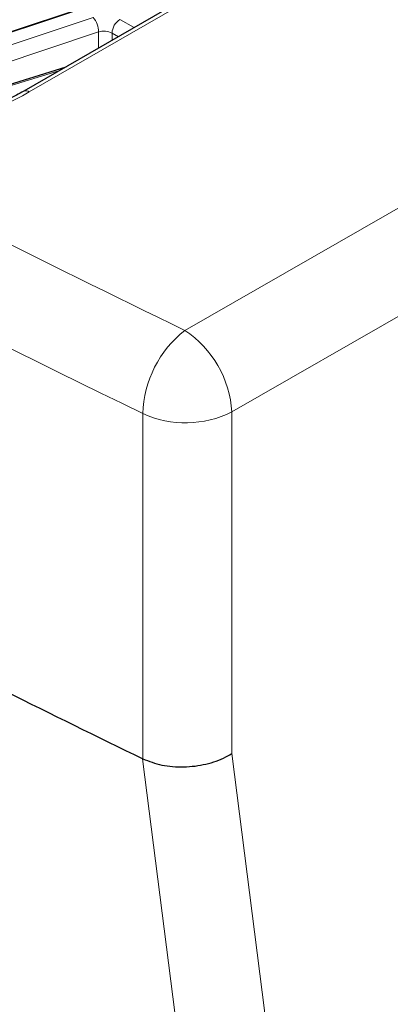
# Paper-space layout 'Blatt2' of a CAD drawing. Header units: millimetres. Extents: x 5 to 418, y 2 to 292.
# Tile 30 of 66: x 120.83 to 127.51, y 175.9 to 193.66. Entities that reach past the tile are written whole.
import ezdxf

# ---------------------------------------------------------------- set-up
doc = ezdxf.new("R2010")
doc.units = ezdxf.units.MM

psp = doc.layouts.new('Blatt2')

# ---------------------------------------------------------------- linework, layer by layer
at = {"color": 7, "linetype": 'Continuous', "lineweight": 25}
for p, q in [((130.458, 197.883), (120.908, 192.37)), ((116.287, 191.974), (122.264, 193.966)), ((121.662, 192.805), (118.024, 191.675)), ((123.05, 180.332), (123.049, 180.332))]:
    psp.add_line(p, q, dxfattribs=at)
at = {"color": 7, "linetype": 'Continuous', "lineweight": 18}
for p, q in [((130.558, 197.873), (121.006, 192.358)), ((123.81, 188.058), (135.719, 194.893)), ((122.126, 193.929), (116.15, 191.937)), ((116.558, 191.836), (122.155, 193.702)), ((122.638, 193.665), (122.895, 193.517)), ((122.255, 193.439), (117.148, 191.736)), ((122.255, 193.148), (122.255, 193.439)), ((122.497, 193.42), (122.497, 193.287)), ((122.612, 193.354), (122.497, 193.42)), ((136.567, 193.424), (124.656, 186.587)), ((121.559, 192.746), (118.129, 191.681)), ((123.05, 180.332), (123.05, 186.558)), ((124.656, 186.587), (124.656, 180.426))]:
    psp.add_line(p, q, dxfattribs=at)
at = {"color": 7, "linetype": 'Continuous', "lineweight": 18, "flags": 128}
for points in [[(124.656, 180.426), (126.028, 169.644), (127.411, 158.776)], [(125.807, 158.67), (125.576, 160.484), (124.652, 167.741), (123.049, 180.332)]]:
    psp.add_lwpolyline(points, dxfattribs=at)
at = {"color": 7, "linetype": 'Continuous', "lineweight": 18}
for centre, radius, start, end in [((121.841, 193.432), 0.415, 0.9539, 40.6395), ((122.804, 193.406), 0.307, 122.6055, 177.3945), ((122.354, 193.141), 0.313, 62.9385, 108.3691), ((120.948, 192.287), 0.0922, 51.2135, 115.7614), ((125.047, 186.489), 1.998, 128.2462, 178.0121), ((122.752, 186.471), 1.908, 3.5027, 56.3014), ((123.823, 188.262), 1.871, 245.6212, 296.4635)]:
    psp.add_arc(centre, radius, start, end, dxfattribs=at)
at = {"color": 7, "linetype": 'Continuous', "lineweight": 25}
psp.add_arc((298.128, 538.962), 399.084, 243.18801, 243.97898, dxfattribs=at)
at = {"color": 7, "linetype": 'Continuous', "lineweight": 18}
for centre, major_axis, ratio, start_param, end_param in [((368.433, 359.439), (379.985, 5.827), 0.587244, 3.834585, 4.001386), ((118.088, 194.104), (4.2, 0.065), 0.587275, 4.218066, 5.471299), ((368.418, 360.41), (378.785, 5.828), 0.587275, 3.97449, 4.001356)]:
    psp.add_ellipse(centre, major_axis=major_axis, ratio=ratio, start_param=start_param, end_param=end_param, dxfattribs=at)
at = {"color": 7, "linetype": 'Continuous', "lineweight": 25}
for points, knots in [([(120.908, 192.37), (120.818, 192.321), (120.557, 192.178), (120.061, 191.98), (119.412, 191.805), (118.719, 191.698), (118.006, 191.662), (117.296, 191.701), (116.684, 191.796), (116.33, 191.893), (116.189, 191.932)], [0, 0, 0, 0, 0.072345, 0.211036, 0.350049, 0.489267, 0.628621, 0.768007, 0.90728, 1, 1, 1, 1]), ([(123.05, 180.332), (123.162, 180.289), (123.385, 180.203), (123.792, 180.174), (124.196, 180.224), (124.48, 180.325), (124.619, 180.403), (124.653, 180.425), (124.656, 180.426)], [0, 0, 0, 0, 0.22932, 0.458629, 0.688223, 0.918318, 0.993161, 1, 1, 1, 1])]:
    psp.add_open_spline(points, degree=3, knots=knots, dxfattribs=at)

doc.saveas('drawing.dxf')
